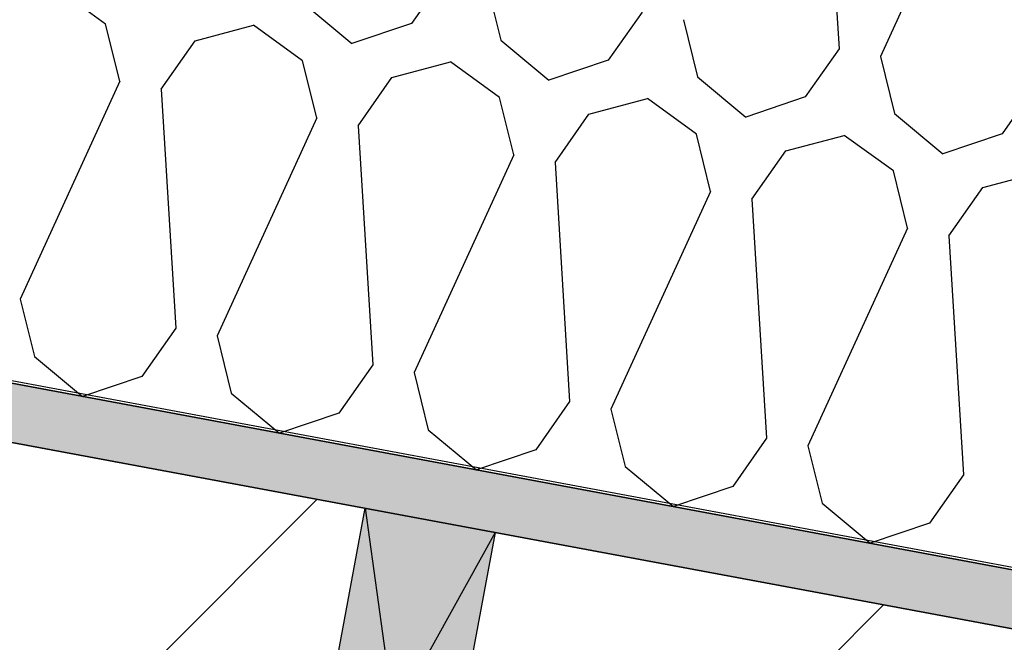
# Model space of a CAD drawing. Header units: millimetres. Extents: x -20520 to 12860, y -2780 to 10870.
# Tile 63 of 147: x -8337 to -7964, y 6995 to 7231. Entities that reach past the tile are written whole.
import ezdxf

# ---------------------------------------------------------------- set-up
doc = ezdxf.new("R2010")
doc.units = ezdxf.units.MM
doc.header["$LTSCALE"] = 0.5
doc.header["$MEASUREMENT"] = 0
doc.linetypes.add('PLINE', pattern=[0])
for name, color, linetype in [('0(Nye konstruksjoner)', 7, 'Continuous'), ('223- Bjelker (Skravur)(Nye konstruksjoner)', 7, 'Continuous'), ('858- Detaljer(Nye konstruksjoner)', 7, 'Continuous')]:
    doc.layers.add(name, color=color, linetype=linetype)
doc.linetypes.add('Membran', pattern='A,0,[2,A-2607.160 Prinsippsnitt fløy F1.Shx,S=0.253968,R=0,X=0,Y=0],-32,0', length=32)

# ---------------------------------------------------------------- blocks, each defined once
blk = doc.blocks.new('*X27')
at = {"layer": '223- Bjelker (Skravur)(Nye konstruksjoner)', "linetype": 'PLINE'}
for p, q in [((-8031.98, 7310.44), (-8026.47, 7219.91)), ((-7973.06, 7299.47), (-8010.79, 7216.99)), ((-8175.66, 7247.7), (-8188.47, 7229.41)), ((-8159.99, 7244.78), (-8154.62, 7223.11)), ((-8304.28, 7229.24), (-8322.85, 7242.68)), ((-8229.21, 7237), (-8210.96, 7221.84)), ((-8101.06, 7233.8), (-8113.87, 7215.52)), ((-8298.91, 7207.57), (-8304.28, 7229.24)), ((-8270.42, 7222.94), (-8248.26, 7228.78)), ((-8229.68, 7215.35), (-8248.26, 7228.78)), ((-8188.47, 7229.41), (-8210.96, 7221.84)), ((-8085.39, 7230.88), (-8080.02, 7209.21)), ((-8283.23, 7204.65), (-8270.42, 7222.94)), ((-8154.62, 7223.11), (-8136.36, 7207.94)), ((-8026.47, 7219.91), (-8039.28, 7201.63)), ((-8224.31, 7193.68), (-8229.68, 7215.35)), ((-8195.83, 7209.04), (-8173.66, 7214.89)), ((-8155.08, 7201.46), (-8173.66, 7214.89)), ((-8113.87, 7215.52), (-8136.36, 7207.94)), ((-8010.79, 7216.99), (-8005.42, 7195.32)), ((-8298.91, 7207.57), (-8336.64, 7125.1)), ((-8208.64, 7190.76), (-8195.83, 7209.04)), ((-8080.02, 7209.21), (-8061.77, 7194.05)), ((-7951.87, 7206.02), (-7964.68, 7187.73)), ((-8283.23, 7204.65), (-8277.72, 7114.12)), ((-8149.71, 7179.79), (-8155.08, 7201.46)), ((-8121.23, 7195.15), (-8099.06, 7201)), ((-8080.49, 7187.56), (-8099.06, 7201)), ((-8039.28, 7201.63), (-8061.77, 7194.05)), ((-8134.04, 7176.87), (-8121.23, 7195.15)), ((-8005.42, 7195.32), (-7987.17, 7180.16)), ((-8224.31, 7193.68), (-8262.05, 7111.21)), ((-8208.64, 7190.76), (-8203.12, 7100.23)), ((-8075.12, 7165.89), (-8080.49, 7187.56)), ((-7964.68, 7187.73), (-7987.17, 7180.16)), ((-8046.63, 7181.26), (-8024.47, 7187.11)), ((-8005.89, 7173.67), (-8024.47, 7187.11)), ((-8059.45, 7162.98), (-8046.63, 7181.26)), ((-8149.71, 7179.79), (-8187.45, 7097.31)), ((-8134.04, 7176.87), (-8128.53, 7086.34)), ((-8000.52, 7152), (-8005.89, 7173.67)), ((-7972.04, 7167.37), (-7949.87, 7173.21)), ((-8075.12, 7165.89), (-8112.85, 7083.42)), ((-7984.85, 7149.08), (-7972.04, 7167.37)), ((-8059.45, 7162.98), (-8053.93, 7072.45)), ((-8000.52, 7152), (-8038.26, 7069.53)), ((-7984.85, 7149.08), (-7979.33, 7058.55)), ((-8336.64, 7125.1), (-8331.27, 7103.43)), ((-8277.72, 7114.12), (-8290.53, 7095.84)), ((-8262.05, 7111.21), (-8256.68, 7089.54)), ((-8331.27, 7103.43), (-8313.02, 7088.27)), ((-8203.12, 7100.23), (-8215.93, 7081.95)), ((-8290.53, 7095.84), (-8313.02, 7088.27)), ((-8187.45, 7097.31), (-8182.08, 7075.64)), ((-8256.68, 7089.54), (-8238.42, 7074.37)), ((-8128.53, 7086.34), (-8141.34, 7068.06)), ((-8112.85, 7083.42), (-8107.48, 7061.75)), ((-8215.93, 7081.95), (-8238.42, 7074.37)), ((-8182.08, 7075.64), (-8163.83, 7060.48)), ((-8053.93, 7072.45), (-8066.74, 7054.16)), ((-8141.34, 7068.06), (-8163.83, 7060.48)), ((-8038.26, 7069.53), (-8032.89, 7047.86)), ((-8107.48, 7061.75), (-8089.23, 7046.59)), ((-7979.33, 7058.55), (-7992.14, 7040.27)), ((-8066.74, 7054.16), (-8089.23, 7046.59)), ((-8032.89, 7047.86), (-8014.63, 7032.69)), ((-7992.14, 7040.27), (-8014.63, 7032.69))]:
    blk.add_line(p, q, dxfattribs=at)
blk = doc.blocks.new('X-boks symbol[23]', base_point=(-8205.92, 7045.94))
at = {"layer": '858- Detaljer(Nye konstruksjoner)', "linetype": 'Continuous'}
blk.add_hatch(color=256, dxfattribs=at).paths.add_polyline_path([(-8205.92, 7045.94), (-8233.38, 6898.48), (-8184.23, 6889.32), (-8156.77, 7036.79)])
at = {"layer": '858- Detaljer(Nye konstruksjoner)', "linetype": 'PLINE'}
for p, q in [((-8233.38, 6898.48), (-8205.92, 7045.94)), ((-8205.92, 7045.94), (-8156.77, 7036.79)), ((-8205.92, 7045.94), (-8184.23, 6889.32)), ((-8156.77, 7036.79), (-8233.38, 6898.48)), ((-8156.77, 7036.79), (-8184.23, 6889.32)), ((-8184.23, 6889.32), (-8233.38, 6898.48))]:
    blk.add_line(p, q, dxfattribs=at)

msp = doc.modelspace()

# ---------------------------------------------------------------- hatches: boundary and pattern name
at = {"layer": '223- Bjelker (Skravur)(Nye konstruksjoner)', "linetype": 'Continuous'}
h = msp.add_hatch(dxfattribs=at)
h.set_pattern_fill('Skrålinjer_3', color=256, style=0, pattern_type=2)
h.set_pattern_definition([(45, (0, 0), (-127.2792, 127.2792), [])])
h.paths.add_polyline_path([(-13100, 7450), (-12900, 7450), (-12900, 7411.58), (-7200, 6350), (-7000, 6350), (-7000, 6821.35), (-13100, 7957.42)])
h = msp.add_hatch(dxfattribs=at)
h.set_pattern_fill('Prikker_tett', color=256, style=0, pattern_type=2)
h.set_pattern_definition([(0, (0, 0), (0, 43.30127), [0, -25]), (0, (12.5, 21.65), (0, 43.30127), [0, -25])])
h.paths.add_polyline_path([(-12895, 7919.24), (-6445.74, 6718.12), (-6445.74, 6740.5), (-12895, 7941.62)])

# ---------------------------------------------------------------- linework, layer by layer
at = {"layer": '0(Nye konstruksjoner)', "linetype": 'Membran', "flags": 128}
msp.add_lwpolyline([(-12899, 5920), (-12899, 7943.39), (-6445.74, 6741.52), (-6445.74, 6473), (-150, 6473)], dxfattribs=at)
at = {"layer": '223- Bjelker (Skravur)(Nye konstruksjoner)', "linetype": 'PLINE', "flags": 128}
for points in [[(-12900, 7942.55), (-6445.74, 6740.5), (-6445.74, 7045.66), (-12900, 8247.71)], [(-13100, 7450), (-12900, 7450), (-12900, 7411.58), (-7200, 6350), (-7000, 6350), (-7000, 6821.35), (-13100, 7957.42)], [(-12895, 7919.24), (-6445.74, 6718.12), (-6445.74, 6740.5), (-12895, 7941.62)]]:
    msp.add_lwpolyline(points, close=True, dxfattribs=at)

# ---------------------------------------------------------------- block references
at = {"layer": '223- Bjelker (Skravur)(Nye konstruksjoner)', "linetype": 'PLINE'}
msp.add_blockref('*X27', (0, 0), dxfattribs=at)
at = {"layer": '858- Detaljer(Nye konstruksjoner)', "linetype": 'PLINE'}
msp.add_blockref('X-boks symbol[23]', (-8205.92, 7045.94), dxfattribs=at)

doc.saveas('drawing.dxf')
